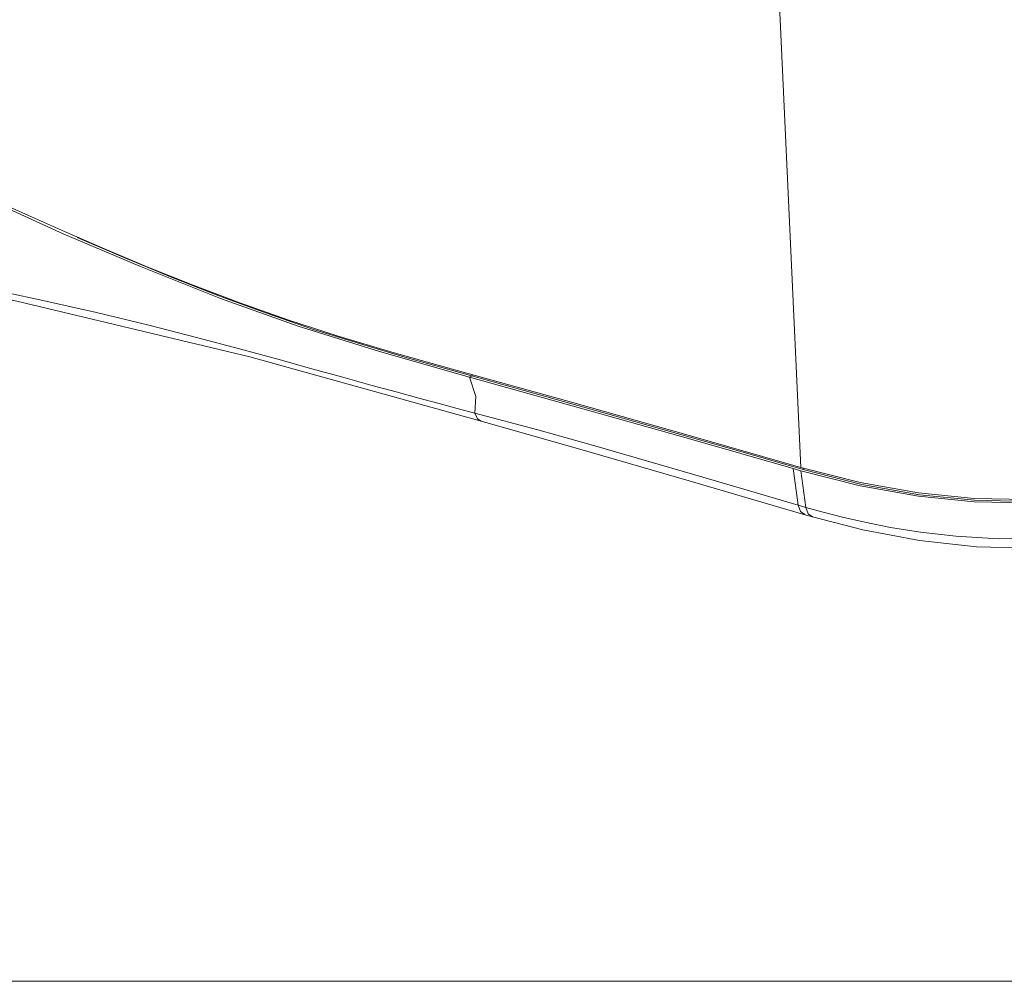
# Model space of a CAD drawing. Header units: millimetres. Extents: x 3925 to 5043, y -86 to 778.
# Tile 62 of 96: x 4763 to 4832, y 280 to 348. Entities that reach past the tile are written whole.
import ezdxf

# ---------------------------------------------------------------- set-up
doc = ezdxf.new("R2010")
doc.units = ezdxf.units.MM
doc.header["$LTSCALE"] = 46.255
doc.linetypes.add('SLD-Solid', pattern=[0])
doc.layers.add('Form', color=7, linetype='CONTINUOUS', lineweight=13)
doc.layers.add('H30K-FRONT-CDXF_CONTINUOUS_LINE', color=7, linetype='CONTINUOUS')
doc.layers.add('H30K-TOP-COVDXF_CONTINUOUS_LINE', color=7, linetype='CONTINUOUS')

msp = doc.modelspace()

# ---------------------------------------------------------------- linework, layer by layer
at = {"layer": 'Form', "color": 7, "linetype": 'SLD-Solid', "lineweight": 0}
msp.add_line((4483.7114, 280.2171), (5030.1861, 280.2171), dxfattribs=at)
at = {"layer": 'H30K-FRONT-CDXF_CONTINUOUS_LINE', "color": 7, "linetype": 'Continuous', "lineweight": 0}
for p, q in [((4815.8565, 358.3002), (4817.7913, 316.2866)), ((4763.5662, 333.9679), (4766.093, 332.841)), ((4770.0451, 331.113), (4766.972, 332.4364)), ((4771.9544, 330.358), (4775.1363, 329.0847)), ((4775.1363, 329.0847), (4778.4155, 327.8389)), ((4780.2749, 327.1091), (4776.937, 328.3398)), ((4778.4155, 327.8389), (4781.7878, 326.6478)), ((4783.5873, 325.9833), (4780.2749, 327.1091)), ((4781.7878, 326.6478), (4785.3045, 325.5138)), ((4786.8833, 324.9552), (4783.5873, 325.9833)), ((4793.2387, 323.2046), (4801.6976, 320.8628)), ((4798.3762, 321.691), (4793.4299, 323.0609)), ((4801.6976, 320.8628), (4809.8855, 318.5584)), ((4813.0926, 317.5414), (4808.2064, 318.9338)), ((4809.8855, 318.5584), (4817.7939, 316.286)), ((4817.9607, 316.1358), (4813.0926, 317.5414)), ((4821.9667, 315.2285), (4817.7939, 316.286)), ((4817.9553, 316.2513), (4817.9606, 316.1358)), ((4822.0915, 315.088), (4817.9607, 316.1358)), ((4826.0605, 314.5039), (4821.9667, 315.2285)), ((4826.1419, 314.3689), (4822.0915, 315.088))]:
    msp.add_line(p, q, dxfattribs=at)
for points in [[(4756.8827, 336.9977), (4759.0694, 336.0109), (4761.2595, 335.015), (4763.5662, 333.9679)], [(4766.093, 332.841), (4768.9083, 331.624), (4771.9544, 330.358)], [(4776.937, 328.3398), (4773.538, 329.6754), (4770.0451, 331.113)], [(4785.3045, 325.5138), (4789.0799, 324.3869), (4793.2387, 323.2046)], [(4793.4299, 323.0609), (4790.1646, 323.9879), (4786.8833, 324.9552)], [(4808.2064, 318.9338), (4803.3015, 320.3161), (4798.3762, 321.691)], [(4837.2756, 314.2294), (4833.6691, 314.0315), (4829.9644, 314.1151), (4826.0605, 314.5039)], [(4837.2237, 314.0888), (4833.659, 313.8955), (4830.0012, 313.9814), (4826.1419, 314.3689)]]:
    msp.add_lwpolyline(points, dxfattribs=at)
at = {"layer": 'H30K-TOP-COVDXF_CONTINUOUS_LINE', "color": 7, "linetype": 'Continuous', "lineweight": 0}
for p, q in [((4782.5081, 326.1996), (4777.0508, 328.1542)), ((4788.2106, 324.4309), (4782.5081, 326.1996)), ((4794.5258, 322.6337), (4788.2106, 324.4309)), ((4779.103, 324.0422), (4795.3505, 319.5328)), ((4794.8086, 322.77), (4794.5258, 322.6337)), ((4799.3234, 318.9176), (4794.9138, 320.0999)), ((4817.2687, 316.2109), (4809.9242, 318.321)), ((4817.8019, 316.0558), (4817.2687, 316.2109)), ((4817.2919, 316.0431), (4817.2687, 316.2109)), ((4817.6244, 313.6434), (4817.2919, 316.0431)), ((4817.8012, 316.056), (4818.1573, 313.4882)), ((4821.9774, 314.9977), (4817.8019, 316.0558)), ((4809.9544, 315.3462), (4818.0129, 312.9935)), ((4826.0712, 314.2731), (4821.9774, 314.9977)), ((4818.1573, 313.4882), (4817.6244, 313.6434)), ((4819.3586, 313.1517), (4818.1573, 313.4882)), ((4818.3199, 313.0393), (4818.1573, 313.4882)), ((4818.0129, 312.9935), (4818.612, 312.819)), ((4818.612, 312.819), (4818.3199, 313.0393))]:
    msp.add_line(p, q, dxfattribs=at)
for points in [[(4777.0508, 328.1542), (4771.4307, 330.3875), (4766.0111, 332.6943), (4760.5385, 335.1753), (4755.034, 337.6623)], [(4733.2045, 334.6382), (4746.8887, 331.289), (4762.7407, 327.9672), (4779.103, 324.0422)], [(4794.914, 320.1025), (4793.675, 320.4308), (4792.4, 320.7715), (4790.9837, 321.153), (4789.3933, 321.5849), (4787.6081, 322.0735), (4785.6355, 322.6169), (4783.469, 323.216), (4781.0675, 323.8788), (4778.3761, 324.6134), (4775.3586, 325.4176), (4772.0101, 326.2751), (4768.3424, 327.163), (4764.3589, 328.0634), (4759.9908, 328.9808), (4755.1268, 329.9394), (4749.9156, 330.9389), (4744.8551, 331.9439), (4740.3372, 332.9243), (4736.3967, 333.8783)], [(4809.9242, 318.321), (4802.3406, 320.4608), (4794.5258, 322.6337)], [(4794.914, 320.1025), (4794.9833, 321.2803), (4794.5258, 322.6337)], [(4795.3505, 319.5328), (4795.0909, 319.7101), (4794.9132, 320.1027)], [(4795.3506, 319.5327), (4802.1191, 317.6166), (4809.9544, 315.3462)], [(4817.6244, 313.6434), (4813.8013, 314.7614), (4810.3494, 315.7723), (4806.9742, 316.7542), (4803.3376, 317.7965), (4799.3234, 318.9176)], [(4837.2862, 313.9985), (4833.6798, 313.8006), (4829.975, 313.8842), (4826.0712, 314.2731)], [(4818.0792, 312.9741), (4817.7871, 313.1944), (4817.6244, 313.6434)], [(4818.6121, 312.819), (4822.1643, 311.9004), (4826.1375, 311.1543), (4830.1276, 310.7218), (4834.0551, 310.6267), (4837.7893, 310.8592), (4840.6989, 311.2692)], [(4840.9065, 311.93), (4838.1174, 311.5293), (4835.0262, 311.2924), (4831.6794, 311.2721), (4828.6807, 311.4543), (4826.1961, 311.7432), (4824.0939, 312.0823), (4822.2869, 312.4412), (4820.723, 312.8011), (4819.3586, 313.1517)]]:
    msp.add_lwpolyline(points, dxfattribs=at)

doc.saveas('drawing.dxf')
